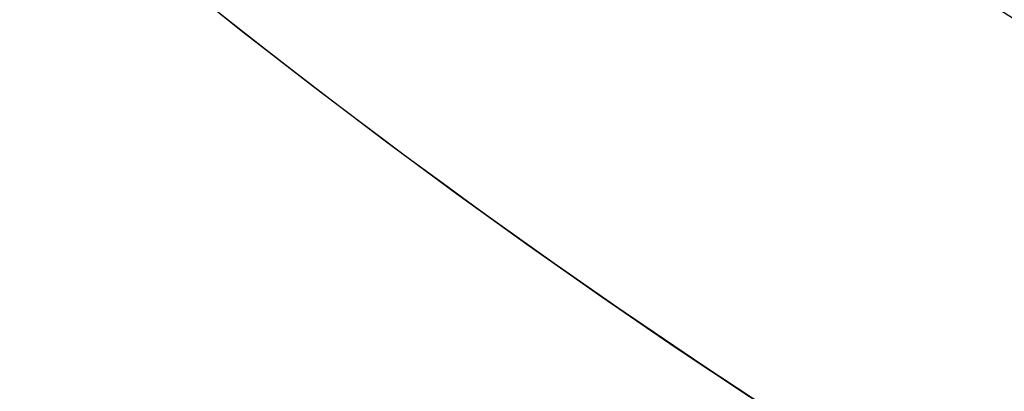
# Model space of a CAD drawing. Header units: millimetres. Extents: x -1033 to -333, y -38 to 662.
# Tile 26 of 256: x -734.63 to -723.94, y 244.67 to 248.7. Entities that reach past the tile are written whole.
import ezdxf

# ---------------------------------------------------------------- set-up
doc = ezdxf.new("R2010")
doc.units = ezdxf.units.MM
doc.header["$MEASUREMENT"] = 0
doc.layers.add('Výchozí', color=7, linetype='Continuous', true_color=0x000000)

msp = doc.modelspace()

# ---------------------------------------------------------------- linework, layer by layer
at = {"layer": 'Výchozí', "color": 9, "true_color": 0xbfbfbf}
for centre, radius in [((-682.625591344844, 311.716902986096, -122.4954314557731), 350), ((-682.650261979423, 311.689210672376, -97.49543145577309), 302), ((-682.650261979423, 311.689210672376, -97.49543145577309), 301), ((-682.625591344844, 311.7169029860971, -1624.964705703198), 80.27925782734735)]:
    msp.add_circle(centre, radius, dxfattribs=at)
for centre, radius, start, end in [((-682.625591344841, 311.716902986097, -122.995431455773), 350, 287.2155014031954, 107.2155014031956), ((-682.6255913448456, 311.7169029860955, -121.995431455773), 350.0000000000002, 287.2155014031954, 107.2155014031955), ((-682.625591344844, 311.7169029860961, -121.995431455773), 350.0000000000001, 107.2155014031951, 270), ((-682.6255913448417, 311.7169029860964, -122.9954314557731), 350.0000000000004, 107.2155014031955, 269.9999999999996), ((-682.6502619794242, 311.6892106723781, -118.995431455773), 300.0000000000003, 288.1558785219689, 106.2586172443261), ((-682.650261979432, 311.6892106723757, -121.995431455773), 300.0000000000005, 288.1558785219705, 106.2586172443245), ((-682.650261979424, 311.689210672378, -120.4954314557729), 300.0000000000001, 288.1558785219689, 106.2586172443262), ((-682.6502619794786, 311.6892106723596, -75.99543145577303), 299.8888683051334, 288.1688009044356, 106.2456948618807), ((-682.6502619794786, 311.6892106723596, -72.99543145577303), 299.8888683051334, 288.1688009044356, 106.2456948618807), ((-682.650261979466, 311.689210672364, -74.49543145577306), 299.888868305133, 288.168800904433, 106.2456948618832), ((-682.6502619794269, 311.6892106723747, -121.995431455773), 301.9999999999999, 106.3172077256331, 286.3172077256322), ((-682.6502619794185, 311.6892106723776, -72.99543145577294), 302.0000000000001, 108.885302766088, 286.9817009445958), ((-682.6502619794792, 311.6892106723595, -75.99543145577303), 300, 108.1558785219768, 286.2586172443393), ((-682.6502619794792, 311.6892106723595, -72.99543145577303), 300, 108.1558785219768, 286.2586172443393), ((-682.650261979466, 311.689210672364, -74.49543145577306), 299.9999999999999, 108.1558785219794, 286.2586172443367), ((-682.6502619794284, 311.6892106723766, -118.995431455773), 299.8888683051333, 108.1688009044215, 286.2456948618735), ((-682.6502619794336, 311.6892106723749, -121.995431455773), 299.888868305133, 108.1688009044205, 286.2456948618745), ((-682.650261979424, 311.689210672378, -120.495431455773), 299.888868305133, 108.1688009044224, 286.2456948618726), ((-682.6502619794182, 311.6892106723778, -72.99543145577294), 301.0000000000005, 108.885302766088, 286.9817009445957), ((-682.6502619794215, 311.6892106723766, -121.995431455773), 301.0000000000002, 108.8853027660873, 288.8853027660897), ((-682.6255913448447, 311.7169029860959, -1697.40049119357), 80.27925782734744, 152.3020521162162, 332.3020521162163), ((-682.625591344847, 311.7169029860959, -1552.528920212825), 80.27925782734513, 152.3020521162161, 242.3020521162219), ((-682.6255913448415, 311.7169029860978, -1547.52892021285), 75.27925782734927, 152.302052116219, 242.3020521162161)]:
    msp.add_arc(centre, radius, start, end, dxfattribs=at)

doc.saveas('drawing.dxf')
